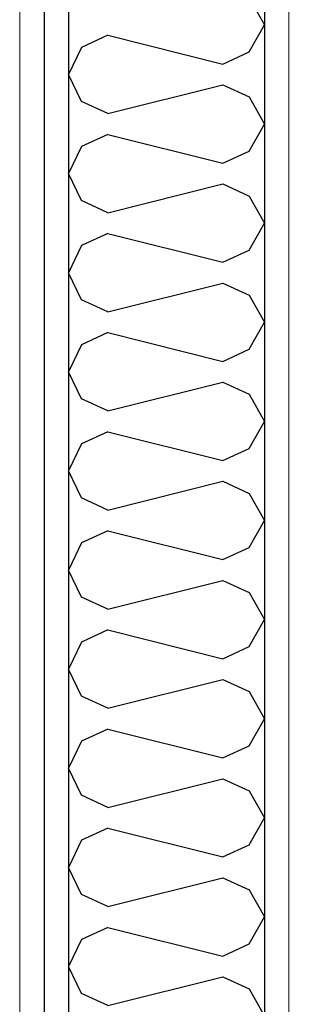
# Model space of a CAD drawing. Header units: millimetres. Extents: x -78920 to -55226, y -2070 to 13065.
# Tile 30 of 78: x -69443 to -69293, y 8985 to 9488. Entities that reach past the tile are written whole.
import ezdxf

# ---------------------------------------------------------------- set-up
doc = ezdxf.new("R2010")
doc.units = ezdxf.units.MM
doc.header["$LTSCALE"] = 0.5
doc.header["$MEASUREMENT"] = 0
doc.linetypes.add('PLINE', pattern=[0])
doc.layers.add('236- Innvendig kledning og overflate(Nye konstruksjoner)', color=7, linetype='Continuous', lineweight=0)
doc.layers.add('242- Ikke-bærende innervegger (Skravur)(Nye konstruksjoner)', color=7, linetype='Continuous')
doc.layers.add('242- Ikke-bærende innervegger(Nye konstruksjoner)', color=7, linetype='Continuous')
pattern_1 = [(270, (0, 0), (86.60254, 0), [0, -50]), (270, (43.3, -25), (86.60254, 0), [0, -50])]

# ---------------------------------------------------------------- blocks, each defined once
blk = doc.blocks.new('*X38')
at = {"layer": '242- Ikke-bærende innervegger (Skravur)(Nye konstruksjoner)', "linetype": 'PLINE'}
for p, q in [((-69325.87, 9498.69), (-69318.16, 9484.87)), ((-69325.87, 9471.06), (-69318.16, 9484.87)), ((-69398.08, 9479.56), (-69411.62, 9473.39)), ((-69398.08, 9479.56), (-69339.42, 9464.89)), ((-69411.62, 9473.39), (-69418.16, 9459.58)), ((-69339.42, 9464.89), (-69325.87, 9471.06)), ((-69411.62, 9445.76), (-69418.16, 9459.58)), ((-69398.08, 9439.6), (-69339.42, 9454.27)), ((-69339.42, 9454.27), (-69325.87, 9448.1)), ((-69325.87, 9448.1), (-69318.16, 9434.29)), ((-69398.08, 9439.6), (-69411.62, 9445.76)), ((-69325.87, 9420.47), (-69318.16, 9434.29)), ((-69398.08, 9428.97), (-69411.62, 9422.81)), ((-69398.08, 9428.97), (-69339.42, 9414.31)), ((-69411.62, 9422.81), (-69418.16, 9408.99)), ((-69339.42, 9414.31), (-69325.87, 9420.47)), ((-69411.62, 9395.18), (-69418.16, 9408.99)), ((-69398.08, 9389.01), (-69339.42, 9403.68)), ((-69339.42, 9403.68), (-69325.87, 9397.51)), ((-69325.87, 9397.51), (-69318.16, 9383.7)), ((-69398.08, 9389.01), (-69411.62, 9395.18)), ((-69325.87, 9369.89), (-69318.16, 9383.7)), ((-69398.08, 9378.39), (-69411.62, 9372.22)), ((-69398.08, 9378.39), (-69339.42, 9363.72)), ((-69411.62, 9372.22), (-69418.16, 9358.41)), ((-69339.42, 9363.72), (-69325.87, 9369.89)), ((-69411.62, 9344.59), (-69418.16, 9358.41)), ((-69398.08, 9338.43), (-69339.42, 9353.09)), ((-69339.42, 9353.09), (-69325.87, 9346.93)), ((-69398.08, 9338.43), (-69411.62, 9344.59)), ((-69325.87, 9346.93), (-69318.16, 9333.11)), ((-69325.87, 9319.3), (-69318.16, 9333.11)), ((-69398.08, 9327.8), (-69411.62, 9321.64)), ((-69398.08, 9327.8), (-69339.42, 9313.14)), ((-69411.62, 9321.64), (-69418.16, 9307.82)), ((-69339.42, 9313.14), (-69325.87, 9319.3)), ((-69411.62, 9294.01), (-69418.16, 9307.82)), ((-69398.08, 9287.84), (-69339.42, 9302.51)), ((-69339.42, 9302.51), (-69325.87, 9296.34)), ((-69398.08, 9287.84), (-69411.62, 9294.01)), ((-69325.87, 9296.34), (-69318.16, 9282.53)), ((-69325.87, 9268.71), (-69318.16, 9282.53)), ((-69398.08, 9277.21), (-69411.62, 9271.05)), ((-69398.08, 9277.21), (-69339.42, 9262.55)), ((-69411.62, 9271.05), (-69418.16, 9257.24)), ((-69339.42, 9262.55), (-69325.87, 9268.71)), ((-69411.62, 9243.42), (-69418.16, 9257.24)), ((-69398.08, 9237.26), (-69339.42, 9251.92)), ((-69339.42, 9251.92), (-69325.87, 9245.76)), ((-69398.08, 9237.26), (-69411.62, 9243.42)), ((-69325.87, 9245.76), (-69318.16, 9231.94)), ((-69325.87, 9218.13), (-69318.16, 9231.94)), ((-69398.08, 9226.63), (-69411.62, 9220.46)), ((-69398.08, 9226.63), (-69339.42, 9211.96)), ((-69411.62, 9220.46), (-69418.16, 9206.65)), ((-69339.42, 9211.96), (-69325.87, 9218.13)), ((-69411.62, 9192.83), (-69418.16, 9206.65)), ((-69398.08, 9186.67), (-69339.42, 9201.34)), ((-69339.42, 9201.34), (-69325.87, 9195.17)), ((-69398.08, 9186.67), (-69411.62, 9192.83)), ((-69325.87, 9195.17), (-69318.16, 9181.36)), ((-69325.87, 9167.54), (-69318.16, 9181.36)), ((-69398.08, 9176.04), (-69411.62, 9169.88)), ((-69398.08, 9176.04), (-69339.42, 9161.38)), ((-69411.62, 9169.88), (-69418.16, 9156.06)), ((-69339.42, 9161.38), (-69325.87, 9167.54)), ((-69411.62, 9142.25), (-69418.16, 9156.06)), ((-69398.08, 9136.08), (-69339.42, 9150.75)), ((-69339.42, 9150.75), (-69325.87, 9144.58)), ((-69398.08, 9136.08), (-69411.62, 9142.25)), ((-69325.87, 9144.58), (-69318.16, 9130.77)), ((-69325.87, 9116.96), (-69318.16, 9130.77)), ((-69398.08, 9125.46), (-69411.62, 9119.29)), ((-69398.08, 9125.46), (-69339.42, 9110.79)), ((-69411.62, 9119.29), (-69418.16, 9105.48)), ((-69339.42, 9110.79), (-69325.87, 9116.96)), ((-69411.62, 9091.66), (-69418.16, 9105.48)), ((-69398.08, 9085.5), (-69339.42, 9100.16)), ((-69339.42, 9100.16), (-69325.87, 9094)), ((-69398.08, 9085.5), (-69411.62, 9091.66)), ((-69325.87, 9094), (-69318.16, 9080.18)), ((-69325.87, 9066.37), (-69318.16, 9080.18)), ((-69398.08, 9074.87), (-69411.62, 9068.71)), ((-69398.08, 9074.87), (-69339.42, 9060.21)), ((-69411.62, 9068.71), (-69418.16, 9054.89)), ((-69339.42, 9060.21), (-69325.87, 9066.37)), ((-69411.62, 9041.08), (-69418.16, 9054.89)), ((-69398.08, 9034.91), (-69339.42, 9049.58)), ((-69339.42, 9049.58), (-69325.87, 9043.41)), ((-69398.08, 9034.91), (-69411.62, 9041.08)), ((-69325.87, 9043.41), (-69318.16, 9029.6)), ((-69325.87, 9015.78), (-69318.16, 9029.6)), ((-69398.08, 9024.28), (-69411.62, 9018.12)), ((-69398.08, 9024.28), (-69339.42, 9009.62)), ((-69411.62, 9018.12), (-69418.16, 9004.31)), ((-69339.42, 9009.62), (-69325.87, 9015.78)), ((-69411.62, 8990.49), (-69418.16, 9004.31)), ((-69398.08, 8984.33), (-69339.42, 8998.99)), ((-69339.42, 8998.99), (-69325.87, 8992.83)), ((-69398.08, 8984.33), (-69411.62, 8990.49)), ((-69325.87, 8992.83), (-69318.16, 8979.01))]:
    blk.add_line(p, q, dxfattribs=at)

msp = doc.modelspace()

# ---------------------------------------------------------------- hatches: boundary and pattern name
at = {"layer": '242- Ikke-bærende innervegger (Skravur)(Nye konstruksjoner)', "linetype": 'Continuous'}
h = msp.add_hatch(dxfattribs=at)
h.set_pattern_fill('Gips', color=256, style=0, pattern_type=2)
h.set_pattern_definition(pattern_1)
h.paths.add_polyline_path([(-69430.66, 10100), (-69443.16, 10100), (-69443.16, 6850), (-69430.66, 6850)])
h = msp.add_hatch(dxfattribs=at)
h.set_pattern_fill('Gips', color=256, style=0, pattern_type=2)
h.set_pattern_definition(pattern_1)
h.paths.add_polyline_path([(-69430.66, 10100), (-69430.66, 6850), (-69418.16, 6850), (-69418.16, 10100)])
h = msp.add_hatch(dxfattribs=at)
h.set_pattern_fill('Gips', color=256, style=0, pattern_type=2)
h.set_pattern_definition(pattern_1)
h.paths.add_polyline_path([(-69305.66, 10100), (-69318.16, 10100), (-69318.16, 6850), (-69305.66, 6850)])
h = msp.add_hatch(dxfattribs=at)
h.set_pattern_fill('Gips', color=256, style=0, pattern_type=2)
h.set_pattern_definition(pattern_1)
h.paths.add_polyline_path([(-69305.66, 10100), (-69305.66, 6850), (-69293.16, 6850), (-69293.16, 10100)])

# ---------------------------------------------------------------- linework, layer by layer
at = {"layer": '236- Innvendig kledning og overflate(Nye konstruksjoner)', "linetype": 'PLINE'}
for p, q in [((-69305.66, 10100), (-69305.66, 6850)), ((-69443.16, 9943.74), (-69443.16, 6850))]:
    msp.add_line(p, q, dxfattribs=at)
at = {"layer": '242- Ikke-bærende innervegger(Nye konstruksjoner)', "linetype": 'PLINE'}
for p, q in [((-69430.66, 10100), (-69430.66, 6850)), ((-69418.16, 10100), (-69418.16, 6850)), ((-69318.16, 10100), (-69318.16, 6850))]:
    msp.add_line(p, q, dxfattribs=at)

# ---------------------------------------------------------------- block references
at = {"layer": '242- Ikke-bærende innervegger(Nye konstruksjoner)'}
msp.add_blockref('*X38', (0, 0), dxfattribs=at)

doc.saveas('drawing.dxf')
